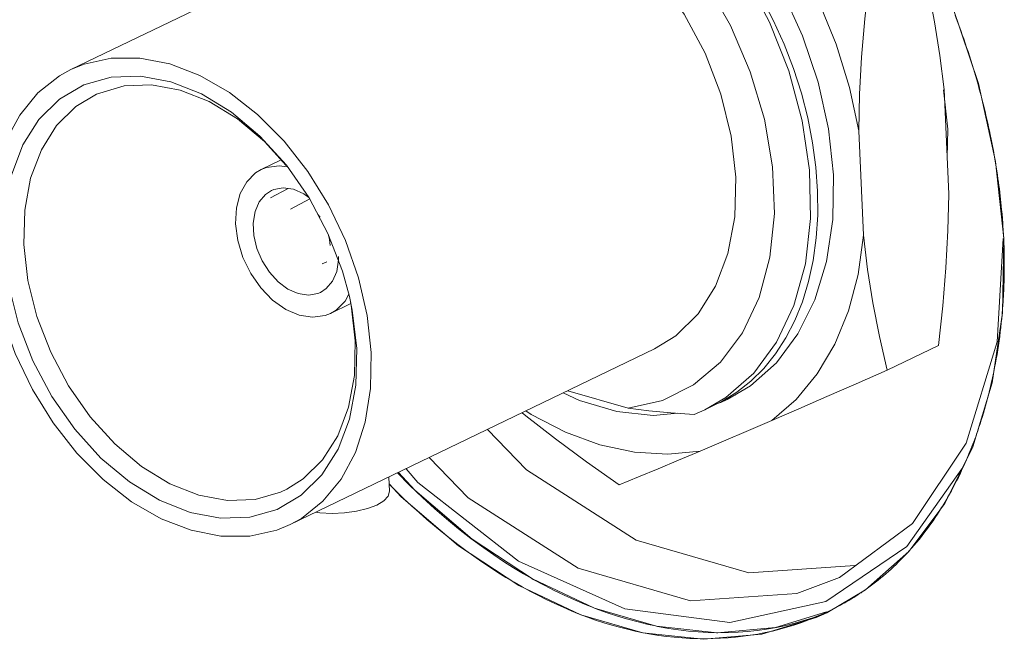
# Model space of a CAD drawing. Header units: millimetres. Extents: x 3925 to 5043, y -86 to 778.
# Tile 131 of 256: x 4578.85 to 4583.56, y 110.14 to 113.1. Entities that reach past the tile are written whole.
import ezdxf

# ---------------------------------------------------------------- set-up
doc = ezdxf.new("R2010")
doc.units = ezdxf.units.MM
doc.header["$LTSCALE"] = 46.255
for name, color, linetype in [('61-8RRB5G101DXF_CONTINUOUS_LINE', 7, 'CONTINUOUS'), ('792-MOLEX-73DXF_CONTINUOUS_LINE', 7, 'CONTINUOUS'), ('H30-IO-SHIELDXF_CONTINUOUS_LINE', 7, 'CONTINUOUS'), ('H30K-IO-LABEDXF_CONTINUOUS_LINE', 7, 'CONTINUOUS'), ('H30K-REAR-CODXF_CONTINUOUS_LINE', 7, 'CONTINUOUS'), ('LABEL-IO-H30DXF_CONTINUOUS_LINE', 7, 'CONTINUOUS')]:
    doc.layers.add(name, color=color, linetype=linetype)

msp = doc.modelspace()

# ---------------------------------------------------------------- linework, layer by layer
at = {"layer": '61-8RRB5G101DXF_CONTINUOUS_LINE', "color": 7, "linetype": 'Continuous', "lineweight": 0}
for p, q in [((4583.2911, 112.2683), (4583.2682, 112.7672)), ((4582.8829, 112.0717), (4582.86, 112.5705)), ((4582.8829, 112.0717), (4582.8568, 111.8848)), ((4583.2615, 111.7341), (4583.2409, 111.5455)), ((4583.2409, 111.5455), (4582.996, 111.4275)), ((4582.4668, 111.4629), (4582.3431, 111.353)), ((4582.3431, 111.353), (4582.232, 111.2871)), ((4582.2017, 111.2733), (4582.1787, 111.2663)), ((4582.232, 111.2871), (4582.2017, 111.2733)), ((4582.1031, 111.0408), (4582.4454, 111.1874))]:
    msp.add_line(p, q, dxfattribs=at)
for points in [[(4580.8949, 114.1386), (4581.0509, 114.1863), (4581.2181, 114.2009), (4581.3926, 114.1821), (4581.5705, 114.1303), (4581.748, 114.0467), (4581.9211, 113.9332), (4582.0858, 113.7922), (4582.2384, 113.627), (4582.3757, 113.4412), (4582.4945, 113.239), (4582.5922, 113.0249), (4582.6665, 112.8036), (4582.7159, 112.5802), (4582.7391, 112.3596)], [(4582.3281, 113.7368), (4582.4565, 113.5654), (4582.5711, 113.3809), (4582.6702, 113.1862), (4582.7521, 112.9841), (4582.8157, 112.7779), (4582.86, 112.5705)], [(4583.1551, 113.4114), (4583.1918, 113.2503), (4583.2228, 113.0908), (4583.2483, 112.9303), (4583.2682, 112.7672)], [(4582.9102, 113.2934), (4582.8896, 113.1047), (4582.8742, 112.9229), (4582.8643, 112.7453), (4582.86, 112.5705)], [(4582.7391, 112.3596), (4582.7358, 112.1467), (4582.706, 111.9463), (4582.6502, 111.7629), (4582.5699, 111.6005), (4582.4668, 111.4629)], [(4583.2911, 112.2683), (4583.2868, 112.0935), (4583.2768, 111.916), (4583.2615, 111.7341)], [(4582.8829, 112.0717), (4582.9028, 111.9085), (4582.9283, 111.748), (4582.9593, 111.5885), (4582.996, 111.4275)], [(4582.8568, 111.8848), (4582.8107, 111.7104), (4582.7454, 111.5512), (4582.6619, 111.4096), (4582.5614, 111.2877), (4582.4454, 111.1874)], [(4582.996, 111.4275), (4582.8474, 111.3623), (4582.7071, 111.301), (4582.5734, 111.2428), (4582.4454, 111.1874)], [(4581.996, 111.2213), (4581.8785, 111.211), (4581.704, 111.2298), (4581.526, 111.2816), (4581.448, 111.3183)], [(4581.7158, 110.8794), (4581.5591, 110.9891), (4581.411, 111.0985), (4581.2695, 111.2093), (4581.252, 111.2239)], [(4581.2693, 111.2322), (4581.294, 111.2157), (4581.4581, 111.1313), (4581.6235, 111.0709), (4581.7879, 111.0354), (4581.9486, 111.0253), (4582.1031, 111.0408)], [(4582.1031, 111.0408), (4581.9993, 110.997), (4581.901, 110.9559), (4581.8071, 110.917), (4581.7158, 110.8794)]]:
    msp.add_lwpolyline(points, dxfattribs=at)
at = {"layer": '792-MOLEX-73DXF_CONTINUOUS_LINE', "color": 7, "linetype": 'Continuous', "lineweight": 0}
for p, q in [((4580.0082, 113.3031), (4579.0947, 112.8629)), ((4580.0997, 112.4311), (4580.0046, 112.3853)), ((4580.1339, 112.2946), (4580.0491, 112.2502)), ((4580.1445, 112.1969), (4580.2361, 112.2448)), ((4580.2857, 112.1587), (4580.2749, 112.1701)), ((4580.3236, 112.0802), (4580.3935, 111.8995)), ((4580.3251, 112.0765), (4580.3304, 112.0514)), ((4580.3304, 112.0514), (4580.3339, 112.0233)), ((4580.3734, 111.9693), (4580.3741, 111.9539)), ((4580.3185, 111.9451), (4580.2951, 111.9348)), ((4580.3935, 111.8995), (4580.4263, 111.7796)), ((4580.4053, 111.7564), (4580.4236, 111.7895)), ((4580.4263, 111.7796), (4580.4398, 111.7143)), ((4580.4329, 111.7453), (4580.3356, 111.6984)), ((4580.4398, 111.7143), (4580.461, 111.531)), ((4581.8843, 111.5286), (4580.1422, 110.6891)), ((4581.7584, 111.2448), (4581.4697, 111.3288)), ((4582.1239, 111.2378), (4582.2258, 111.2972)), ((4582.2059, 111.278), (4582.278, 111.3222)), ((4582.2725, 111.3094), (4582.2232, 111.2879)), ((4582.1792, 111.2644), (4582.1239, 111.2378)), ((4582.1792, 111.2644), (4582.2059, 111.278)), ((4582.0734, 111.2157), (4582.1239, 111.2378)), ((4580.6169, 110.8488), (4580.6138, 110.9164))]:
    msp.add_line(p, q, dxfattribs=at)
for points in [[(4582.2258, 111.2972), (4582.3583, 111.4132), (4582.4674, 111.5608), (4582.5504, 111.7362), (4582.6053, 111.935), (4582.6305, 112.152), (4582.6255, 112.3819), (4582.5903, 112.6187), (4582.5259, 112.8564), (4582.4339, 113.0889), (4582.3167, 113.3105), (4582.1772, 113.5153), (4582.019, 113.6982), (4581.8461, 113.8546), (4581.6628, 113.9804)], [(4581.7584, 111.2448), (4581.922, 111.2822), (4582.0704, 111.3563), (4582.199, 111.4651), (4582.3041, 111.6051), (4582.384, 111.774), (4582.4354, 111.9662), (4582.457, 112.1762), (4582.4482, 112.398), (4582.4095, 112.6255), (4582.342, 112.8525), (4582.2476, 113.073), (4582.1287, 113.281), (4581.9885, 113.471), (4581.8318, 113.6365), (4581.6613, 113.775), (4581.4818, 113.8817), (4581.299, 113.9532)], [(4581.3093, 113.7295), (4581.4683, 113.6666), (4581.6244, 113.5715), (4581.7723, 113.4475), (4581.9071, 113.2989), (4582.0267, 113.1278), (4582.1256, 112.9413), (4582.2009, 112.7451), (4582.2504, 112.5455), (4582.2728, 112.3484), (4582.2677, 112.1597), (4582.2352, 111.9848), (4582.1763, 111.8289), (4582.0926, 111.6965), (4581.9864, 111.5917), (4581.8843, 111.5286)], [(4582.4059, 111.4353), (4582.462, 111.5045), (4582.5116, 111.5808), (4582.5548, 111.6644), (4582.5909, 111.7535), (4582.6206, 111.8505), (4582.6425, 111.951), (4582.6574, 112.0588), (4582.6644, 112.168), (4582.6637, 112.2821), (4582.6556, 112.3965), (4582.64, 112.5125), (4582.6164, 112.6327), (4582.5861, 112.7498), (4582.548, 112.8687), (4582.5037, 112.9844), (4582.452, 113.0996), (4582.3945, 113.2109)], [(4579.5672, 112.8901), (4579.4247, 112.9179), (4579.2872, 112.9175), (4579.1582, 112.889), (4579.0947, 112.8629)], [(4579.0947, 112.8629), (4579.0405, 112.8331), (4578.9371, 112.7514), (4578.8504, 112.6457), (4578.7826, 112.5187), (4578.7352, 112.3733), (4578.7095, 112.2129), (4578.7062, 112.0414)], [(4580.5307, 111.5107), (4580.5113, 111.6888), (4580.47, 111.8687), (4580.4077, 112.046), (4580.3261, 112.2165), (4580.2272, 112.3762), (4580.1134, 112.5211), (4579.9873, 112.6478), (4579.8521, 112.7532), (4579.7109, 112.8347), (4579.5672, 112.8901)], [(4578.7758, 112.0211), (4578.7804, 112.1959), (4578.8105, 112.3584), (4578.8651, 112.503), (4578.9423, 112.6249), (4579.0408, 112.7221), (4579.157, 112.7901), (4579.2871, 112.827), (4579.4269, 112.8319), (4579.5722, 112.8047), (4579.7187, 112.7466), (4579.8621, 112.6592), (4579.9983, 112.5451), (4580.1247, 112.4057)], [(4579.2169, 112.7455), (4579.3492, 112.7849), (4579.4806, 112.7898), (4579.6175, 112.7645), (4579.7557, 112.7098), (4579.8911, 112.6273), (4580.0195, 112.5197), (4580.1236, 112.4047)], [(4578.8698, 112.0274), (4578.8741, 112.1919), (4578.9023, 112.3444), (4578.9537, 112.4803), (4579.0265, 112.5954), (4579.1187, 112.6862), (4579.2169, 112.7455)], [(4580.0046, 112.3853), (4579.9778, 112.3694), (4579.935, 112.3274), (4579.9036, 112.2708), (4579.8856, 112.2026), (4579.8818, 112.1265), (4579.8925, 112.0462), (4579.9171, 111.9656), (4579.9543, 111.8889), (4580.0021, 111.82), (4580.0589, 111.7617), (4580.1215, 111.7175), (4580.1863, 111.6898)], [(4580.1301, 112.3976), (4580.0901, 112.4037), (4580.0304, 112.3954), (4580.0046, 112.3853)], [(4580.1247, 112.4057), (4580.233, 112.2505), (4580.3236, 112.0802)], [(4580.1816, 111.7927), (4580.1323, 111.8142), (4580.0853, 111.849), (4580.0433, 111.8949), (4580.0089, 111.9488), (4579.9836, 112.0084), (4579.9691, 112.07), (4579.9661, 112.1298), (4579.975, 112.1847), (4579.9951, 112.2313), (4580.0253, 112.267), (4580.053, 112.285)], [(4580.053, 112.285), (4580.0644, 112.2898), (4580.1098, 112.298), (4580.1587, 112.2911)], [(4580.1587, 112.2911), (4580.208, 112.2695), (4580.2322, 112.2516)], [(4578.7062, 112.0414), (4578.7255, 111.8633), (4578.7669, 111.6834), (4578.8292, 111.5061), (4578.9107, 111.3355), (4579.0096, 111.1759), (4579.1235, 111.031), (4579.2495, 110.9043), (4579.3847, 110.7989), (4579.5259, 110.7174), (4579.6697, 110.662)], [(4580.461, 111.531), (4580.4565, 111.3562), (4580.4264, 111.1937), (4580.3717, 111.0491), (4580.2946, 110.9271), (4580.1961, 110.83), (4580.0799, 110.762), (4579.9498, 110.725), (4579.81, 110.7202), (4579.6647, 110.7473), (4579.5182, 110.8055), (4579.3747, 110.8929), (4579.2386, 111.007), (4579.1137, 111.1446), (4579.0038, 111.3016), (4578.9133, 111.4719), (4578.8434, 111.6526), (4578.797, 111.8378), (4578.7758, 112.0211)], [(4580.1264, 110.8579), (4580.0966, 110.844), (4579.9748, 110.8091), (4579.8434, 110.8043), (4579.7065, 110.8296), (4579.5683, 110.8843), (4579.4329, 110.9667), (4579.3044, 111.0744), (4579.1869, 111.204), (4579.0837, 111.3517), (4578.9982, 111.5128), (4578.9328, 111.6827), (4578.8895, 111.8559), (4578.8698, 112.0274)], [(4580.3741, 111.9539), (4580.3653, 111.8991), (4580.3452, 111.8524), (4580.3149, 111.8167), (4580.2873, 111.7988)], [(4580.2873, 111.7988), (4580.2758, 111.7939), (4580.2304, 111.7857), (4580.1816, 111.7927)], [(4580.4258, 111.7795), (4580.4344, 111.7381), (4580.4542, 111.5666)], [(4580.3356, 111.6984), (4580.3625, 111.7143), (4580.4053, 111.7564)], [(4580.1863, 111.6898), (4580.2501, 111.68), (4580.3098, 111.6883), (4580.3356, 111.6984)], [(4580.4542, 111.5666), (4580.4499, 111.4021), (4580.4216, 111.2496), (4580.3703, 111.1137), (4580.2975, 110.9986), (4580.2053, 110.9078), (4580.1264, 110.8579)], [(4580.1421, 110.6892), (4580.1963, 110.7189), (4580.2997, 110.8007), (4580.3864, 110.9063), (4580.4543, 111.0334), (4580.5017, 111.1788), (4580.5274, 111.3392), (4580.5307, 111.5107)], [(4582.278, 111.3222), (4582.3446, 111.3746), (4582.4059, 111.4353)], [(4581.7584, 111.2448), (4581.8574, 111.2334), (4581.9625, 111.2237), (4582.0734, 111.2157)], [(4580.6169, 110.8488), (4580.6108, 110.8258), (4580.5903, 110.8034), (4580.5568, 110.7829)], [(4580.5568, 110.7829), (4580.5124, 110.7658), (4580.4598, 110.7529), (4580.4021, 110.7449), (4580.3432, 110.7423), (4580.2854, 110.7452), (4580.2649, 110.7483)], [(4579.6697, 110.662), (4579.8122, 110.6342), (4579.9496, 110.6346), (4580.0787, 110.6631), (4580.1421, 110.6892)]]:
    msp.add_lwpolyline(points, dxfattribs=at)
at = {"layer": 'H30-IO-SHIELDXF_CONTINUOUS_LINE', "color": 7, "linetype": 'Continuous', "lineweight": 0}
for p, q in [((4583.2857, 112.5791), (4583.2653, 112.7669)), ((4583.2831, 112.4425), (4583.2857, 112.5791))]:
    msp.add_line(p, q, dxfattribs=at)
at = {"layer": 'H30K-IO-LABEDXF_CONTINUOUS_LINE', "color": 7, "linetype": 'Continuous', "lineweight": 0}
for p, q in [((4583.3219, 113.1206), (4583.3296, 113.1003)), ((4583.4887, 112.5522), (4583.4948, 112.5223)), ((4583.4948, 112.5223), (4583.4993, 112.4993)), ((4583.4993, 112.4993), (4583.5037, 112.4763)), ((4583.5037, 112.4763), (4583.5078, 112.4534)), ((4583.5078, 112.4534), (4583.5111, 112.435)), ((4583.5111, 112.435), (4583.5142, 112.4166)), ((4583.5142, 112.4166), (4583.5172, 112.3983)), ((4583.5172, 112.3983), (4583.5234, 112.3582)), ((4583.5433, 112.195), (4583.5453, 112.1729)), ((4583.5453, 112.1729), (4583.5471, 112.1509)), ((4583.5496, 112.118), (4583.5522, 112.0739)), ((4583.5522, 112.0739), (4583.5531, 112.0556)), ((4583.5531, 112.0556), (4583.554, 112.0344)), ((4583.554, 112.0344), (4583.5547, 112.0133)), ((4583.5492, 111.7384), (4583.5475, 111.7163)), ((4583.5454, 111.6912), (4583.5438, 111.6746))]:
    msp.add_line(p, q, dxfattribs=at)
for points in [[(4583.3296, 113.1003), (4583.3408, 113.0699), (4583.348, 113.0497), (4583.3552, 113.0295), (4583.3623, 113.0093), (4583.3692, 112.9891), (4583.376, 112.9688), (4583.3827, 112.9486), (4583.3892, 112.9283), (4583.3957, 112.908), (4583.402, 112.8877), (4583.4082, 112.8673)], [(4583.4082, 112.8673), (4583.4131, 112.851), (4583.4179, 112.8348), (4583.4226, 112.8185), (4583.4273, 112.8022), (4583.4319, 112.7859), (4583.4364, 112.7696), (4583.4408, 112.7533), (4583.4451, 112.7369)], [(4583.4451, 112.7369), (4583.45, 112.7184), (4583.4547, 112.6999), (4583.4593, 112.6814), (4583.4638, 112.663), (4583.4682, 112.6445), (4583.4725, 112.626), (4583.4768, 112.6075), (4583.4809, 112.5891), (4583.4849, 112.5706), (4583.4887, 112.5522)], [(4583.5234, 112.3582), (4583.5258, 112.3418), (4583.5281, 112.3254), (4583.5303, 112.309), (4583.5324, 112.2926), (4583.5344, 112.2763), (4583.5364, 112.26), (4583.5382, 112.2437), (4583.54, 112.2274), (4583.5417, 112.2112), (4583.5433, 112.195)], [(4583.5471, 112.1509), (4583.5488, 112.1289), (4583.5496, 112.118)], [(4583.5547, 112.0133), (4583.5553, 111.9922), (4583.5555, 111.9816)], [(4583.5555, 111.9816), (4583.5558, 111.9669), (4583.5559, 111.9521), (4583.556, 111.9374), (4583.556, 111.9227), (4583.5559, 111.908), (4583.5558, 111.8933), (4583.5555, 111.8787), (4583.5552, 111.8641), (4583.5548, 111.8495), (4583.5543, 111.8349)], [(4583.5543, 111.8349), (4583.5538, 111.8211), (4583.5532, 111.8072), (4583.5526, 111.7934), (4583.5518, 111.7796), (4583.551, 111.7659), (4583.5501, 111.7521), (4583.5492, 111.7384)], [(4583.5438, 111.6746), (4583.5416, 111.6528), (4583.5392, 111.6311), (4583.5366, 111.6095), (4583.5339, 111.588), (4583.531, 111.5665), (4583.5279, 111.5451), (4583.5246, 111.5238), (4583.5212, 111.5026), (4583.5175, 111.4815), (4583.5137, 111.4605), (4583.5097, 111.4395), (4583.5056, 111.4187)], [(4583.5475, 111.7163), (4583.5461, 111.6996), (4583.5454, 111.6912)], [(4583.5056, 111.4187), (4583.5027, 111.4048), (4583.4997, 111.3909), (4583.4967, 111.3771), (4583.4936, 111.3633), (4583.4904, 111.3496), (4583.4871, 111.3359), (4583.4838, 111.3222), (4583.4804, 111.3086)], [(4583.4804, 111.3086), (4583.4758, 111.2912), (4583.4712, 111.2738), (4583.4664, 111.2565), (4583.4615, 111.2393), (4583.4564, 111.2222), (4583.4512, 111.2052), (4583.4459, 111.1883), (4583.4405, 111.1714), (4583.435, 111.1547), (4583.4293, 111.138), (4583.4235, 111.1215)], [(4583.4235, 111.1215), (4583.4192, 111.1094), (4583.4148, 111.0975), (4583.4104, 111.0855), (4583.4058, 111.0737), (4583.4013, 111.0618), (4583.3966, 111.0501), (4583.3919, 111.0384), (4583.3871, 111.0267), (4583.3823, 111.0151)], [(4583.3823, 111.0151), (4583.375, 110.998), (4583.3675, 110.9811), (4583.36, 110.9643), (4583.3522, 110.9476), (4583.3444, 110.931), (4583.3364, 110.9146), (4583.3282, 110.8983), (4583.3199, 110.8821), (4583.3115, 110.8661), (4583.3029, 110.8502), (4583.2942, 110.8345), (4583.2853, 110.8189)], [(4581.6799, 110.2091), (4581.6413, 110.2208), (4581.6026, 110.2335), (4581.5637, 110.2473), (4581.5248, 110.262), (4581.4859, 110.2777), (4581.4469, 110.2944), (4581.4078, 110.312), (4581.3688, 110.3306), (4581.3298, 110.3501), (4581.2908, 110.3705), (4581.2519, 110.3919), (4581.213, 110.4141), (4581.1743, 110.4372), (4581.1356, 110.4612), (4581.0971, 110.486), (4581.0587, 110.5117), (4581.0204, 110.5383), (4580.9824, 110.5656), (4580.9445, 110.5938), (4580.9068, 110.6228), (4580.8694, 110.6526), (4580.8322, 110.6831), (4580.7953, 110.7145), (4580.7587, 110.7465), (4580.7223, 110.7794), (4580.6863, 110.8129), (4580.6506, 110.8472), (4580.6153, 110.8822)], [(4583.2853, 110.8189), (4583.2807, 110.8108), (4583.2759, 110.8027), (4583.2712, 110.7947), (4583.2663, 110.7867), (4583.2615, 110.7788), (4583.2566, 110.7709)], [(4583.2566, 110.7709), (4583.2465, 110.7548), (4583.2362, 110.739), (4583.2258, 110.7233), (4583.2153, 110.7078), (4583.2045, 110.6925), (4583.1936, 110.6774), (4583.1826, 110.6624), (4583.1714, 110.6477), (4583.16, 110.6331), (4583.1485, 110.6188), (4583.1369, 110.6046), (4583.1251, 110.5906), (4583.1131, 110.5769), (4583.101, 110.5633)], [(4583.101, 110.5633), (4583.0948, 110.5565), (4583.0886, 110.5498), (4583.0824, 110.5432), (4583.0761, 110.5366), (4583.0698, 110.5301), (4583.0635, 110.5236), (4583.0571, 110.5172), (4583.0507, 110.5108)], [(4583.0507, 110.5108), (4583.0389, 110.4993), (4583.027, 110.488), (4583.015, 110.4769), (4583.0028, 110.466), (4582.9906, 110.4553), (4582.9782, 110.4447), (4582.9657, 110.4343), (4582.953, 110.4241), (4582.9403, 110.4141), (4582.9275, 110.4043), (4582.9145, 110.3946), (4582.9014, 110.3851)], [(4582.8712, 110.3641), (4582.8643, 110.3596), (4582.8575, 110.3551), (4582.8506, 110.3506), (4582.8437, 110.3462), (4582.8367, 110.3418), (4582.8298, 110.3375), (4582.8228, 110.3332)], [(4582.9014, 110.3851), (4582.8964, 110.3816), (4582.8914, 110.378), (4582.8864, 110.3745), (4582.8813, 110.371), (4582.8762, 110.3676), (4582.8712, 110.3641)], [(4582.8228, 110.3332), (4582.813, 110.3273), (4582.8031, 110.3215), (4582.7932, 110.3158), (4582.7832, 110.3102), (4582.7732, 110.3047), (4582.7631, 110.2992), (4582.753, 110.2939), (4582.7428, 110.2886)], [(4582.7111, 110.273), (4582.7008, 110.2682), (4582.6905, 110.2634), (4582.6802, 110.2588), (4582.6698, 110.2542), (4582.6594, 110.2498), (4582.6489, 110.2454), (4582.6384, 110.2411), (4582.6279, 110.237), (4582.6173, 110.2329)], [(4582.7428, 110.2886), (4582.7365, 110.2854), (4582.7302, 110.2823), (4582.7238, 110.2791), (4582.7175, 110.276), (4582.7111, 110.273)], [(4582.6173, 110.2329), (4582.5842, 110.2207), (4582.5507, 110.2095), (4582.5169, 110.1992), (4582.4827, 110.1897), (4582.4483, 110.1811), (4582.4135, 110.1734), (4582.3784, 110.1667), (4582.3431, 110.1608), (4582.3076, 110.1558), (4582.2718, 110.1517), (4582.2357, 110.1485), (4582.1995, 110.1462), (4582.1631, 110.1448), (4582.1265, 110.1443), (4582.0898, 110.1447), (4582.0529, 110.146), (4582.0159, 110.1482), (4581.9788, 110.1513), (4581.9416, 110.1554), (4581.9043, 110.1603), (4581.867, 110.1661), (4581.8296, 110.1729), (4581.7922, 110.1806), (4581.7548, 110.1892), (4581.7173, 110.1987), (4581.6799, 110.2091)]]:
    msp.add_lwpolyline(points, dxfattribs=at)
at = {"layer": 'H30K-REAR-CODXF_CONTINUOUS_LINE', "color": 7, "linetype": 'Continuous', "lineweight": 0}
for p, q in [((4581.0855, 111.1437), (4581.2716, 110.9504)), ((4583.3524, 110.955), (4583.0895, 110.5846)), ((4583.0895, 110.5846), (4582.7032, 110.3228))]:
    msp.add_line(p, q, dxfattribs=at)
for points in [[(4582.7678, 110.4359), (4583.1175, 110.694), (4583.3733, 111.0778), (4583.5219, 111.5623), (4583.551, 112.0559)], [(4582.7678, 110.4359), (4582.5645, 110.3599), (4582.0568, 110.3249), (4581.5188, 110.4814), (4580.994, 110.8167), (4580.8079, 111.0099)], [(4582.7032, 110.3228), (4582.2438, 110.2213), (4581.7427, 110.2869), (4581.234, 110.5152), (4580.7528, 110.8906), (4580.6969, 110.9565)], [(4581.2716, 110.9504), (4581.7963, 110.6151), (4582.3344, 110.4587)], [(4582.3344, 110.4587), (4582.8421, 110.4936), (4582.8501, 110.4967)]]:
    msp.add_lwpolyline(points, dxfattribs=at)
at = {"layer": 'LABEL-IO-H30DXF_CONTINUOUS_LINE', "color": 7, "linetype": 'Continuous', "lineweight": 0}
for p, q in [((4583.432, 112.7958), (4583.5143, 112.4234)), ((4583.5143, 112.4234), (4583.5531, 112.0557)), ((4580.6726, 110.8225), (4580.6153, 110.8845)), ((4581.0176, 110.6152), (4581.0067, 110.6234)), ((4581.3043, 110.4279), (4581.2984, 110.4312)), ((4582.893, 110.378), (4582.7078, 110.2682)), ((4581.6008, 110.2889), (4581.5912, 110.2926)), ((4581.8986, 110.2032), (4581.889, 110.2051)), ((4582.1863, 110.1729), (4582.1806, 110.173)), ((4582.468, 110.1983), (4582.4576, 110.1963))]:
    msp.add_line(p, q, dxfattribs=at)
for points in [[(4583.1454, 113.5214), (4583.3081, 113.1646), (4583.432, 112.7958)], [(4583.5531, 112.0557), (4583.5475, 111.7009), (4583.4978, 111.3669), (4583.4049, 111.0612), (4583.2711, 110.7906), (4583.0991, 110.5612), (4582.893, 110.378)], [(4581.0067, 110.6234), (4580.9478, 110.6692), (4580.8895, 110.7171), (4580.832, 110.7669), (4580.7753, 110.8186), (4580.7132, 110.8781), (4580.6555, 110.9364)], [(4582.1841, 110.173), (4581.8932, 110.2043), (4581.5966, 110.2906), (4581.3008, 110.4299), (4581.0124, 110.6191), (4580.7379, 110.854), (4580.6598, 110.9385)], [(4582.7078, 110.2682), (4582.6573, 110.2453), (4582.3973, 110.1658), (4582.1187, 110.1415), (4581.8279, 110.1728), (4581.5313, 110.2591), (4581.2354, 110.3984), (4580.9471, 110.5876), (4580.6726, 110.8225)], [(4581.2984, 110.4312), (4581.2575, 110.4548), (4581.2099, 110.4836), (4581.1626, 110.5137), (4581.1155, 110.5451), (4581.0688, 110.5777), (4581.0176, 110.6152)], [(4581.5912, 110.2926), (4581.5496, 110.3091), (4581.5011, 110.3297), (4581.4526, 110.3516), (4581.4043, 110.375), (4581.3562, 110.3997), (4581.3043, 110.4279)], [(4581.889, 110.2051), (4581.8477, 110.214), (4581.7993, 110.2258), (4581.7509, 110.239), (4581.7023, 110.2537), (4581.6538, 110.2698), (4581.6008, 110.2889)], [(4582.7067, 110.2719), (4582.4626, 110.1973), (4582.1841, 110.173)], [(4582.7226, 110.2767), (4582.6817, 110.2601), (4582.6401, 110.2448), (4582.5979, 110.231), (4582.5551, 110.2187), (4582.5118, 110.2078), (4582.468, 110.1983)], [(4582.1806, 110.173), (4582.1405, 110.1741), (4582.0934, 110.1768), (4582.046, 110.181), (4581.9983, 110.1867), (4581.9505, 110.1938), (4581.8986, 110.2032)], [(4582.4576, 110.1963), (4582.4195, 110.1897), (4582.3747, 110.1834), (4582.3294, 110.1785), (4582.2837, 110.1752), (4582.2376, 110.1733), (4582.1863, 110.1729)]]:
    msp.add_lwpolyline(points, dxfattribs=at)

doc.saveas('drawing.dxf')
